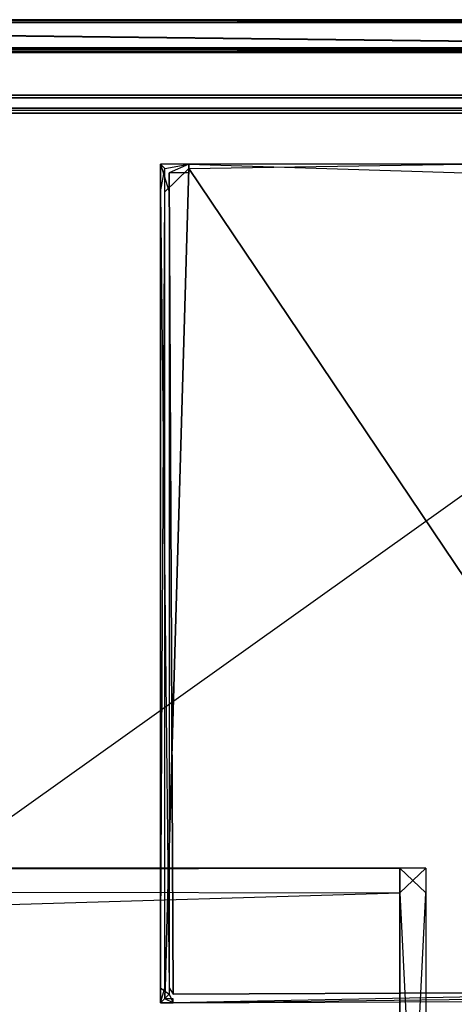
# Model space of a CAD drawing. Extents: x 0 to 0.8, y -0.501 to 0.
# Tile 105 of 114: x 0.765 to 0.779, y -0.032 to 0. Entities that reach past the tile are written whole.
import ezdxf

# ---------------------------------------------------------------- set-up
doc = ezdxf.new("R2010")
doc.units = 0
for name, color, linetype in [('L14_KORPUS1_0___REPLACEMTFOREMP', 7, 'CONTINUOUS'), ('L37_FL_CHE_5___REPLACEMTFOREMPT', 7, 'CONTINUOUS'), ('L3_ABDECKPL_0___REPLACEMTFOREMP', 7, 'CONTINUOUS'), ('L6_KORPUS2_4___REPLACEMTFOREMPT', 7, 'CONTINUOUS')]:
    doc.layers.add(name, color=color, linetype=linetype)

msp = doc.modelspace()

# ---------------------------------------------------------------- linework, layer by layer
at = {"layer": 'L14_KORPUS1_0___REPLACEMTFOREMP', "color": 8}
for points, invisible_edges in [([(0.797254, -0.002581, 0.007289), (0.1, -0.002482, 0.00719), (0.1, -0.002581, 0.007289), (0.797254, -0.002581, 0.007289)], 13), ([(0.1, -0.002482, 0.00719), (0.797254, -0.002581, 0.007289), (0.797295, -0.002482, 0.00719), (0.1, -0.002482, 0.00719)], 14), ([(0.1, -0.002482, 0.000565), (0.797295, -0.002482, 0.007018), (0.797295, -0.002482, 0.000565), (0.1, -0.002482, 0.000565)], 13), ([(0.797295, -0.002482, 0.007018), (0.1, -0.002482, 0.000565), (0.1, -0.002482, 0.007018), (0.797295, -0.002482, 0.007018)], 14), ([(0.1, -0.002482, 0.007018), (0.797295, -0.002482, 0.00719), (0.797295, -0.002482, 0.007018), (0.1, -0.002482, 0.007018)], 13), ([(0.797295, -0.002482, 0.00719), (0.1, -0.002482, 0.007018), (0.1, -0.002482, 0.00719), (0.797295, -0.002482, 0.00719)], 14), ([(0.797295, -0.002482, 0.0005), (0.1, -0.002546, 0.000436), (0.1, -0.002482, 0.0005), (0.797295, -0.002482, 0.0005)], 13), ([(0.1, -0.002546, 0.000436), (0.797295, -0.002482, 0.0005), (0.797268, -0.002546, 0.000436), (0.1, -0.002546, 0.000436)], 14), ([(0.1, -0.002482, 0.0005), (0.797295, -0.002482, 0.000565), (0.797295, -0.002482, 0.0005), (0.1, -0.002482, 0.0005)], 13), ([(0.797295, -0.002482, 0.000565), (0.1, -0.002482, 0.0005), (0.1, -0.002482, 0.000565), (0.797295, -0.002482, 0.000565)], 14), ([(0.797268, -0.002546, 0.000436), (0.1, -0.002903, 0.00008), (0.1, -0.002546, 0.000436), (0.797268, -0.002546, 0.000436)], 13), ([(0.1, -0.002903, 0.00008), (0.797268, -0.002546, 0.000436), (0.797121, -0.002903, 0.000079), (0.1, -0.002903, 0.00008)], 14), ([(0.797111, -0.002925, 0.007633), (0.1, -0.002581, 0.007289), (0.1, -0.002925, 0.007633), (0.797111, -0.002925, 0.007633)], 13), ([(0.1, -0.002581, 0.007289), (0.797111, -0.002925, 0.007633), (0.797254, -0.002581, 0.007289), (0.1, -0.002581, 0.007289)], 14), ([(0.797121, -0.002903, 0.000079), (0.1, -0.002982), (0.1, -0.002903, 0.00008), (0.797121, -0.002903, 0.000079)], 13), ([(0.1, -0.002982), (0.797121, -0.002903, 0.000079), (0.797088, -0.002982), (0.1, -0.002982)], 14), ([(0.797088, -0.002982, 0.00769), (0.1, -0.002925, 0.007633), (0.1, -0.002982, 0.00769), (0.797088, -0.002982, 0.00769)], 13), ([(0.1, -0.002925, 0.007633), (0.797088, -0.002982, 0.00769), (0.797111, -0.002925, 0.007633), (0.1, -0.002925, 0.007633)], 14), ([(0.797088, -0.002982), (0.1, -0.003077), (0.1, -0.002982), (0.797088, -0.002982)], 13), ([(0.1, -0.003077), (0.797088, -0.002982), (0.797088, -0.003077), (0.1, -0.003077)], 14), ([(0.797088, -0.003078, 0.00769), (0.1, -0.002982, 0.00769), (0.1, -0.003078, 0.00769), (0.797088, -0.003078, 0.00769)], 13), ([(0.1, -0.002982, 0.00769), (0.797088, -0.003078, 0.00769), (0.797088, -0.002982, 0.00769), (0.1, -0.002982, 0.00769)], 14), ([(0.797088, -0.003077), (0.1, -0.499888), (0.1, -0.003077), (0.797088, -0.003077)], 13), ([(0.1, -0.499888), (0.797088, -0.003077), (0.797091, -0.499888), (0.1, -0.499888)], 10), ([(0.797091, -0.499887, 0.00769), (0.1, -0.003078, 0.00769), (0.1, -0.499887, 0.00769), (0.797091, -0.499887, 0.00769)], 13), ([(0.1, -0.003078, 0.00769), (0.797091, -0.499887, 0.00769), (0.797088, -0.003078, 0.00769), (0.1, -0.003078, 0.00769)], 10)]:
    msp.add_3dface(points, dxfattribs=dict(at, invisible_edges=invisible_edges))
at = {"layer": 'L37_FL_CHE_5___REPLACEMTFOREMPT', "color": 8}
for points, invisible_edges in [([(0.770444, -0.004762, 0.006922), (0.769644, -0.004897, 0.006922), (0.769509, -0.004762, 0.006922), (0.770444, -0.004762, 0.006922)], 13), ([(0.769644, -0.004897, 0.006922), (0.769509, -0.005669, 0.006922), (0.769509, -0.004762, 0.006922), (0.769644, -0.004897, 0.006922)], 13), ([(0.769793, -0.005669, 0.591042), (0.769509, -0.004762, 0.591042), (0.769509, -0.005669, 0.591042), (0.769793, -0.005669, 0.591042)], 13), ([(0.769509, -0.004762, 0.591042), (0.769793, -0.005669, 0.591042), (0.769793, -0.005046, 0.591042), (0.769509, -0.004762, 0.591042)], 14), ([(0.769793, -0.005046, 0.591042), (0.770444, -0.004762, 0.591042), (0.769509, -0.004762, 0.591042), (0.769793, -0.005046, 0.591042)], 13), ([(0.769509, -0.004762, 0.007135), (0.769509, -0.005669, 0.006922), (0.769509, -0.005669, 0.007135), (0.769509, -0.004762, 0.007135)], 13), ([(0.769509, -0.005669, 0.006922), (0.769509, -0.004762, 0.007135), (0.769509, -0.004762, 0.006922), (0.769509, -0.005669, 0.006922)], 14), ([(0.769509, -0.004762, 0.007135), (0.770444, -0.004762, 0.006922), (0.769509, -0.004762, 0.006922), (0.769509, -0.004762, 0.007135)], 13), ([(0.770444, -0.004762, 0.006922), (0.769509, -0.004762, 0.007135), (0.770444, -0.004762, 0.007135), (0.770444, -0.004762, 0.006922)], 14), ([(0.769509, -0.004762, 0.590237), (0.770444, -0.004762, 0.007135), (0.769509, -0.004762, 0.007135), (0.769509, -0.004762, 0.590237)], 13), ([(0.770444, -0.004762, 0.007135), (0.769509, -0.004762, 0.590237), (0.770444, -0.004762, 0.590237), (0.770444, -0.004762, 0.007135)], 14), ([(0.769509, -0.004762, 0.590237), (0.769509, -0.005669, 0.007135), (0.769509, -0.005669, 0.590237), (0.769509, -0.004762, 0.590237)], 13), ([(0.769509, -0.005669, 0.007135), (0.769509, -0.004762, 0.590237), (0.769509, -0.004762, 0.007135), (0.769509, -0.005669, 0.007135)], 14), ([(0.769509, -0.004762, 0.591042), (0.769509, -0.005669, 0.590237), (0.769509, -0.005669, 0.591042), (0.769509, -0.004762, 0.591042)], 13), ([(0.769509, -0.005669, 0.590237), (0.769509, -0.004762, 0.591042), (0.769509, -0.004762, 0.590237), (0.769509, -0.005669, 0.590237)], 14), ([(0.769509, -0.004762, 0.591042), (0.770444, -0.004762, 0.590237), (0.769509, -0.004762, 0.590237), (0.769509, -0.004762, 0.591042)], 13), ([(0.770444, -0.004762, 0.590237), (0.769509, -0.004762, 0.591042), (0.770444, -0.004762, 0.591042), (0.770444, -0.004762, 0.590237)], 14), ([(0.769644, -0.004897, 0.006922), (0.770444, -0.004762, 0.006922), (0.770444, -0.004897, 0.006922), (0.769644, -0.004897, 0.006922)], 14), ([(0.770444, -0.004762, 0.591042), (0.769793, -0.005046, 0.591042), (0.770444, -0.005046, 0.591042), (0.770444, -0.004762, 0.591042)], 14), ([(0.779532, -0.004762, 0.006922), (0.770444, -0.004897, 0.006922), (0.770444, -0.004762, 0.006922), (0.779532, -0.004762, 0.006922)], 13), ([(0.770444, -0.004897, 0.006922), (0.779532, -0.004762, 0.006922), (0.779532, -0.004897, 0.006922), (0.770444, -0.004897, 0.006922)], 14), ([(0.779532, -0.005046, 0.591042), (0.770444, -0.004762, 0.591042), (0.770444, -0.005046, 0.591042), (0.779532, -0.005046, 0.591042)], 13), ([(0.770444, -0.004762, 0.591042), (0.779532, -0.005046, 0.591042), (0.779532, -0.004762, 0.591042), (0.770444, -0.004762, 0.591042)], 14), ([(0.770444, -0.004762, 0.007135), (0.779532, -0.004762, 0.006922), (0.770444, -0.004762, 0.006922), (0.770444, -0.004762, 0.007135)], 13), ([(0.779532, -0.004762, 0.006922), (0.770444, -0.004762, 0.007135), (0.779532, -0.004762, 0.007135), (0.779532, -0.004762, 0.006922)], 14), ([(0.770444, -0.004762, 0.590237), (0.779532, -0.004762, 0.007135), (0.770444, -0.004762, 0.007135), (0.770444, -0.004762, 0.590237)], 13), ([(0.779532, -0.004762, 0.007135), (0.770444, -0.004762, 0.590237), (0.779532, -0.004762, 0.590237), (0.779532, -0.004762, 0.007135)], 14), ([(0.770444, -0.004762, 0.591042), (0.779532, -0.004762, 0.590237), (0.770444, -0.004762, 0.590237), (0.770444, -0.004762, 0.591042)], 13), ([(0.779532, -0.004762, 0.590237), (0.770444, -0.004762, 0.591042), (0.779532, -0.004762, 0.591042), (0.779532, -0.004762, 0.590237)], 14), ([(0.769509, -0.005669, 0.006922), (0.769644, -0.004897, 0.006922), (0.769644, -0.005669, 0.006922), (0.769509, -0.005669, 0.006922)], 14), ([(0.770444, -0.004897, 0.006922), (0.769644, -0.005669, 0.006922), (0.769644, -0.004897, 0.006922), (0.770444, -0.004897, 0.006922)], 13), ([(0.769644, -0.005669, 0.006922), (0.770444, -0.004897, 0.006922), (0.769644, -0.031875, 0.006922), (0.769644, -0.005669, 0.006922)], 10), ([(0.769644, -0.031875, 0.006922), (0.770444, -0.004897, 0.006922), (0.769644, -0.03224, 0.006922), (0.769644, -0.031875, 0.006922)], 13), ([(0.769644, -0.03224, 0.006922), (0.770444, -0.004897, 0.006922), (0.76992, -0.032239, 0.006922), (0.769644, -0.03224, 0.006922)], 10), ([(0.769793, -0.005669, 0.591042), (0.769919, -0.032089, 0.591042), (0.769793, -0.005046, 0.591042), (0.769793, -0.005669, 0.591042)], 13), ([(0.769793, -0.005046, 0.591042), (0.769919, -0.032089, 0.591042), (0.770444, -0.005046, 0.591042), (0.769793, -0.005046, 0.591042)], 10), ([(0.770444, -0.005046, 0.591042), (0.769919, -0.032089, 0.591042), (0.788774, -0.031996, 0.591042), (0.770444, -0.005046, 0.591042)], 13), ([(0.76992, -0.032239, 0.006922), (0.770444, -0.004897, 0.006922), (0.788775, -0.032146, 0.006922), (0.76992, -0.032239, 0.006922)], 13), ([(0.788775, -0.032146, 0.006922), (0.770444, -0.004897, 0.006922), (0.779532, -0.004897, 0.006922), (0.788775, -0.032146, 0.006922)], 10), ([(0.770444, -0.005046, 0.591042), (0.788774, -0.031996, 0.591042), (0.779532, -0.005046, 0.591042), (0.770444, -0.005046, 0.591042)], 13), ([(0.769644, -0.005669, 0.006922), (0.769509, -0.031875, 0.006922), (0.769509, -0.005669, 0.006922), (0.769644, -0.005669, 0.006922)], 13), ([(0.769509, -0.031875, 0.006922), (0.769644, -0.005669, 0.006922), (0.769644, -0.031875, 0.006922), (0.769509, -0.031875, 0.006922)], 14), ([(0.769793, -0.031875, 0.591042), (0.769509, -0.005669, 0.591042), (0.769509, -0.031875, 0.591042), (0.769793, -0.031875, 0.591042)], 13), ([(0.769509, -0.005669, 0.591042), (0.769793, -0.031875, 0.591042), (0.769793, -0.005669, 0.591042), (0.769509, -0.005669, 0.591042)], 14), ([(0.769509, -0.005669, 0.007135), (0.769509, -0.031875, 0.006922), (0.769509, -0.031875, 0.007135), (0.769509, -0.005669, 0.007135)], 13), ([(0.769509, -0.031875, 0.006922), (0.769509, -0.005669, 0.007135), (0.769509, -0.005669, 0.006922), (0.769509, -0.031875, 0.006922)], 14), ([(0.769509, -0.005669, 0.590237), (0.769509, -0.031875, 0.007135), (0.769509, -0.031875, 0.590237), (0.769509, -0.005669, 0.590237)], 13), ([(0.769509, -0.031875, 0.007135), (0.769509, -0.005669, 0.590237), (0.769509, -0.005669, 0.007135), (0.769509, -0.031875, 0.007135)], 14), ([(0.769509, -0.005669, 0.591042), (0.769509, -0.031875, 0.590237), (0.769509, -0.031875, 0.591042), (0.769509, -0.005669, 0.591042)], 13), ([(0.769509, -0.031875, 0.590237), (0.769509, -0.005669, 0.591042), (0.769509, -0.005669, 0.590237), (0.769509, -0.031875, 0.590237)], 14), ([(0.769793, -0.031875, 0.591042), (0.769919, -0.032089, 0.591042), (0.769793, -0.005669, 0.591042), (0.769793, -0.031875, 0.591042)], 10), ([(0.769644, -0.031875, 0.006922), (0.769509, -0.032376, 0.006922), (0.769509, -0.031875, 0.006922), (0.769644, -0.031875, 0.006922)], 13), ([(0.769509, -0.032376, 0.006922), (0.769644, -0.031875, 0.006922), (0.769644, -0.03224, 0.006922), (0.769509, -0.032376, 0.006922)], 14), ([(0.769793, -0.03209, 0.591042), (0.769509, -0.031875, 0.591042), (0.769509, -0.032376, 0.591042), (0.769793, -0.03209, 0.591042)], 13), ([(0.769509, -0.031875, 0.591042), (0.769793, -0.03209, 0.591042), (0.769793, -0.031875, 0.591042), (0.769509, -0.031875, 0.591042)], 14), ([(0.769509, -0.031875, 0.007135), (0.769509, -0.032376, 0.006922), (0.769509, -0.032376, 0.007135), (0.769509, -0.031875, 0.007135)], 13), ([(0.769509, -0.032376, 0.006922), (0.769509, -0.031875, 0.007135), (0.769509, -0.031875, 0.006922), (0.769509, -0.032376, 0.006922)], 14), ([(0.769509, -0.031875, 0.590237), (0.769509, -0.032376, 0.007135), (0.769509, -0.032376, 0.590237), (0.769509, -0.031875, 0.590237)], 13), ([(0.769509, -0.032376, 0.007135), (0.769509, -0.031875, 0.590237), (0.769509, -0.031875, 0.007135), (0.769509, -0.032376, 0.007135)], 14), ([(0.769509, -0.031875, 0.591042), (0.769509, -0.032376, 0.590237), (0.769509, -0.032376, 0.591042), (0.769509, -0.031875, 0.591042)], 13), ([(0.769509, -0.032376, 0.590237), (0.769509, -0.031875, 0.591042), (0.769509, -0.031875, 0.590237), (0.769509, -0.032376, 0.590237)], 14), ([(0.769921, -0.032374, 0.591042), (0.769793, -0.03209, 0.591042), (0.769509, -0.032376, 0.591042), (0.769921, -0.032374, 0.591042)], 13), ([(0.769919, -0.032089, 0.591042), (0.769793, -0.031875, 0.591042), (0.769793, -0.03209, 0.591042), (0.769919, -0.032089, 0.591042)], 13), ([(0.769793, -0.03209, 0.591042), (0.769921, -0.032374, 0.591042), (0.769919, -0.032089, 0.591042), (0.769793, -0.03209, 0.591042)], 14), ([(0.769921, -0.032374, 0.591042), (0.788774, -0.031996, 0.591042), (0.769919, -0.032089, 0.591042), (0.769921, -0.032374, 0.591042)], 13), ([(0.788774, -0.031996, 0.591042), (0.769919, -0.032089, 0.591042), (0.788774, -0.031996, 0.591042)], 10), ([(0.788774, -0.031996, 0.591042), (0.769921, -0.032374, 0.591042), (0.788776, -0.03228, 0.591042), (0.788774, -0.031996, 0.591042)], 14), ([(0.769644, -0.03224, 0.006922), (0.769921, -0.032374, 0.006922), (0.769509, -0.032376, 0.006922), (0.769644, -0.03224, 0.006922)], 13), ([(0.769921, -0.032374, 0.006922), (0.769509, -0.032376, 0.007135), (0.769509, -0.032376, 0.006922), (0.769921, -0.032374, 0.006922)], 13), ([(0.769509, -0.032376, 0.007135), (0.769921, -0.032374, 0.006922), (0.769921, -0.032374, 0.007135), (0.769509, -0.032376, 0.007135)], 14), ([(0.769921, -0.032374, 0.590237), (0.769509, -0.032376, 0.007135), (0.769921, -0.032374, 0.007135), (0.769921, -0.032374, 0.590237)], 13), ([(0.769509, -0.032376, 0.007135), (0.769921, -0.032374, 0.590237), (0.769509, -0.032376, 0.590237), (0.769509, -0.032376, 0.007135)], 14), ([(0.769921, -0.032374, 0.591042), (0.769509, -0.032376, 0.590237), (0.769921, -0.032374, 0.590237), (0.769921, -0.032374, 0.591042)], 13), ([(0.769509, -0.032376, 0.590237), (0.769921, -0.032374, 0.591042), (0.769509, -0.032376, 0.591042), (0.769509, -0.032376, 0.590237)], 14), ([(0.769921, -0.032374, 0.006922), (0.769644, -0.03224, 0.006922), (0.76992, -0.032239, 0.006922), (0.769921, -0.032374, 0.006922)], 14), ([(0.788775, -0.032146, 0.006922), (0.769921, -0.032374, 0.006922), (0.76992, -0.032239, 0.006922), (0.788775, -0.032146, 0.006922)], 13), ([(0.769921, -0.032374, 0.006922), (0.788775, -0.032146, 0.006922), (0.788776, -0.03228, 0.006922), (0.769921, -0.032374, 0.006922)], 14), ([(0.788776, -0.03228, 0.006922), (0.769921, -0.032374, 0.007135), (0.769921, -0.032374, 0.006922), (0.788776, -0.03228, 0.006922)], 13), ([(0.769921, -0.032374, 0.007135), (0.788776, -0.03228, 0.006922), (0.788776, -0.03228, 0.007135), (0.769921, -0.032374, 0.007135)], 14), ([(0.788776, -0.03228, 0.007135), (0.769921, -0.032374, 0.590237), (0.769921, -0.032374, 0.007135), (0.788776, -0.03228, 0.007135)], 13), ([(0.769921, -0.032374, 0.590237), (0.788776, -0.03228, 0.007135), (0.788776, -0.03228, 0.590237), (0.769921, -0.032374, 0.590237)], 14), ([(0.788776, -0.03228, 0.590237), (0.769921, -0.032374, 0.591042), (0.769921, -0.032374, 0.590237), (0.788776, -0.03228, 0.590237)], 13), ([(0.769921, -0.032374, 0.591042), (0.788776, -0.03228, 0.590237), (0.788776, -0.03228, 0.591042), (0.769921, -0.032374, 0.591042)], 14)]:
    msp.add_3dface(points, dxfattribs=dict(at, invisible_edges=invisible_edges))
at = {"layer": 'L3_ABDECKPL_0___REPLACEMTFOREMP', "color": 39}
for points, invisible_edges in [([(0.728221, 0, 0.592354), (0.798748, 0, 0.592217), (0.728221, 0, 0.592217), (0.728221, 0, 0.592354)], 13), ([(0.798748, 0, 0.592217), (0.728221, 0, 0.592354), (0.798748, 0, 0.592354), (0.798748, 0, 0.592217)], 14), ([(0.728221, 0, 0.592217), (0.798706, -0.000101, 0.592115), (0.728221, -0.000101, 0.592115), (0.728221, 0, 0.592217)], 13), ([(0.798706, -0.000101, 0.592115), (0.728221, 0, 0.592217), (0.798748, 0, 0.592217), (0.798706, -0.000101, 0.592115)], 14), ([(0.728221, 0, 0.602038), (0.798748, 0, 0.592354), (0.728221, 0, 0.592354), (0.728221, 0, 0.602038)], 13), ([(0.798748, 0, 0.592354), (0.728221, 0, 0.602038), (0.798748, 0, 0.602038), (0.798748, 0, 0.592354)], 14), ([(0.728221, -0.000108, 0.602325), (0.798748, 0, 0.602217), (0.728221, 0, 0.602217), (0.728221, -0.000108, 0.602325)], 13), ([(0.798748, 0, 0.602217), (0.728221, -0.000108, 0.602325), (0.798703, -0.000108, 0.602325), (0.798748, 0, 0.602217)], 14), ([(0.728221, 0, 0.602217), (0.798748, 0, 0.602038), (0.728221, 0, 0.602038), (0.728221, 0, 0.602217)], 13), ([(0.798748, 0, 0.602038), (0.728221, 0, 0.602217), (0.798748, 0, 0.602217), (0.798748, 0, 0.602038)], 14), ([(0.728221, -0.000101, 0.592115), (0.798364, -0.00093, 0.591287), (0.728221, -0.00093, 0.591287), (0.728221, -0.000101, 0.592115)], 13), ([(0.798364, -0.00093, 0.591287), (0.728221, -0.000101, 0.592115), (0.798706, -0.000101, 0.592115), (0.798364, -0.00093, 0.591287)], 14), ([(0.798359, -0.00094, 0.603156), (0.728221, -0.000108, 0.602325), (0.728221, -0.00094, 0.603156), (0.798359, -0.00094, 0.603156)], 13), ([(0.728221, -0.000108, 0.602325), (0.798359, -0.00094, 0.603156), (0.798703, -0.000108, 0.602325), (0.728221, -0.000108, 0.602325)], 14), ([(0.728221, -0.00093, 0.591287), (0.798335, -0.001, 0.591217), (0.728221, -0.001, 0.591217), (0.728221, -0.00093, 0.591287)], 13), ([(0.798335, -0.001, 0.591217), (0.728221, -0.00093, 0.591287), (0.798364, -0.00093, 0.591287), (0.798335, -0.001, 0.591217)], 14), ([(0.728221, -0.001, 0.603217), (0.798359, -0.00094, 0.603156), (0.728221, -0.00094, 0.603156), (0.728221, -0.001, 0.603217)], 13), ([(0.798359, -0.00094, 0.603156), (0.728221, -0.001, 0.603217), (0.798335, -0.001, 0.603217), (0.798359, -0.00094, 0.603156)], 14), ([(0.728221, -0.001093, 0.591217), (0.798384, -0.499907, 0.591217), (0.724135, -0.499907, 0.591217), (0.728221, -0.001093, 0.591217)], 13), ([(0.798335, -0.001, 0.591217), (0.728221, -0.001093, 0.591217), (0.728221, -0.001, 0.591217), (0.798335, -0.001, 0.591217)], 13), ([(0.728221, -0.001093, 0.591217), (0.798335, -0.001, 0.591217), (0.798335, -0.001093, 0.591217), (0.728221, -0.001093, 0.591217)], 14), ([(0.798335, -0.00109, 0.603217), (0.728221, -0.001, 0.603217), (0.728221, -0.00109, 0.603217), (0.798335, -0.00109, 0.603217)], 13), ([(0.728221, -0.001, 0.603217), (0.798335, -0.00109, 0.603217), (0.798335, -0.001, 0.603217), (0.728221, -0.001, 0.603217)], 14), ([(0.798384, -0.49991, 0.603217), (0.728221, -0.00109, 0.603217), (0.728221, -0.49991, 0.603217), (0.798384, -0.49991, 0.603217)], 13), ([(0.728221, -0.00109, 0.603217), (0.798384, -0.49991, 0.603217), (0.798335, -0.00109, 0.603217), (0.728221, -0.00109, 0.603217)], 10), ([(0.798384, -0.499907, 0.591217), (0.728221, -0.001093, 0.591217), (0.798335, -0.001093, 0.591217), (0.798384, -0.499907, 0.591217)], 10)]:
    msp.add_3dface(points, dxfattribs=dict(at, invisible_edges=invisible_edges))
at = {"layer": 'L6_KORPUS2_4___REPLACEMTFOREMPT', "color": 250}
for points, invisible_edges in [([(0.2, -0.027942, 0.59026), (0.777388, -0.027942, 0.591044), (0.777388, -0.027942, 0.59026), (0.2, -0.027942, 0.59026)], 13), ([(0.777388, -0.027942, 0.591044), (0.2, -0.027942, 0.59026), (0.2, -0.027942, 0.591044), (0.777388, -0.027942, 0.591044)], 14), ([(0.2, -0.027942, 0.59026), (0.777388, -0.027942, 0.551358), (0.2, -0.027942, 0.551358), (0.2, -0.027942, 0.59026)], 13), ([(0.777388, -0.027942, 0.551358), (0.2, -0.027942, 0.59026), (0.777388, -0.027942, 0.59026), (0.777388, -0.027942, 0.551358)], 14), ([(0.2, -0.027942, 0.551358), (0.777388, -0.027942, 0.550836), (0.2, -0.027942, 0.550836), (0.2, -0.027942, 0.551358)], 13), ([(0.777388, -0.027942, 0.550836), (0.2, -0.027942, 0.551358), (0.777388, -0.027942, 0.551358), (0.777388, -0.027942, 0.550836)], 14), ([(0.777388, -0.028748, 0.591044), (0.2, -0.027942, 0.591044), (0.2, -0.028748, 0.591044), (0.777388, -0.028748, 0.591044)], 13), ([(0.2, -0.027942, 0.591044), (0.777388, -0.028748, 0.591044), (0.777388, -0.027942, 0.591044), (0.2, -0.027942, 0.591044)], 14), ([(0.777388, -0.027942, 0.550836), (0.2, -0.028748, 0.550836), (0.2, -0.027942, 0.550836), (0.777388, -0.027942, 0.550836)], 13), ([(0.2, -0.028748, 0.550836), (0.777388, -0.027942, 0.550836), (0.777388, -0.028748, 0.550836), (0.2, -0.028748, 0.550836)], 14), ([(0.777388, -0.027942, 0.591044), (0.778246, -0.027942, 0.59026), (0.777388, -0.027942, 0.59026), (0.777388, -0.027942, 0.591044)], 13), ([(0.778246, -0.027942, 0.59026), (0.777388, -0.027942, 0.591044), (0.778246, -0.027942, 0.591044), (0.778246, -0.027942, 0.59026)], 14), ([(0.777388, -0.027942, 0.59026), (0.778246, -0.027942, 0.551358), (0.777388, -0.027942, 0.551358), (0.777388, -0.027942, 0.59026)], 13), ([(0.778246, -0.027942, 0.551358), (0.777388, -0.027942, 0.59026), (0.778246, -0.027942, 0.59026), (0.778246, -0.027942, 0.551358)], 14), ([(0.777388, -0.027942, 0.551358), (0.778246, -0.027942, 0.550836), (0.777388, -0.027942, 0.550836), (0.777388, -0.027942, 0.551358)], 13), ([(0.778246, -0.027942, 0.550836), (0.777388, -0.027942, 0.551358), (0.778246, -0.027942, 0.551358), (0.778246, -0.027942, 0.550836)], 14), ([(0.778246, -0.027942, 0.550836), (0.777388, -0.028748, 0.550836), (0.777388, -0.027942, 0.550836), (0.778246, -0.027942, 0.550836)], 13), ([(0.777388, -0.028748, 0.550836), (0.778246, -0.027942, 0.550836), (0.778246, -0.028748, 0.550836), (0.777388, -0.028748, 0.550836)], 14), ([(0.778246, -0.028748, 0.591044), (0.777388, -0.027942, 0.591044), (0.777388, -0.028748, 0.591044), (0.778246, -0.028748, 0.591044)], 13), ([(0.777388, -0.027942, 0.591044), (0.778246, -0.028748, 0.591044), (0.778246, -0.027942, 0.591044), (0.777388, -0.027942, 0.591044)], 14), ([(0.778246, -0.028748, 0.59026), (0.778246, -0.027942, 0.591044), (0.778246, -0.028748, 0.591044), (0.778246, -0.028748, 0.59026)], 13), ([(0.778246, -0.027942, 0.591044), (0.778246, -0.028748, 0.59026), (0.778246, -0.027942, 0.59026), (0.778246, -0.027942, 0.591044)], 14), ([(0.778246, -0.028748, 0.551358), (0.778246, -0.027942, 0.59026), (0.778246, -0.028748, 0.59026), (0.778246, -0.028748, 0.551358)], 13), ([(0.778246, -0.027942, 0.59026), (0.778246, -0.028748, 0.551358), (0.778246, -0.027942, 0.551358), (0.778246, -0.027942, 0.59026)], 14), ([(0.778246, -0.028748, 0.550836), (0.778246, -0.027942, 0.551358), (0.778246, -0.028748, 0.551358), (0.778246, -0.028748, 0.550836)], 13), ([(0.778246, -0.027942, 0.551358), (0.778246, -0.028748, 0.550836), (0.778246, -0.027942, 0.550836), (0.778246, -0.027942, 0.551358)], 14), ([(0.777388, -0.046135, 0.591044), (0.2, -0.028748, 0.591044), (0.2, -0.046135, 0.591044), (0.777388, -0.046135, 0.591044)], 13), ([(0.2, -0.028748, 0.591044), (0.777388, -0.046135, 0.591044), (0.777388, -0.028748, 0.591044), (0.2, -0.028748, 0.591044)], 14), ([(0.777388, -0.028748, 0.550836), (0.2, -0.046135, 0.550836), (0.2, -0.028748, 0.550836), (0.777388, -0.028748, 0.550836)], 13), ([(0.2, -0.046135, 0.550836), (0.777388, -0.028748, 0.550836), (0.777388, -0.046135, 0.550836), (0.2, -0.046135, 0.550836)], 14), ([(0.778246, -0.028748, 0.550836), (0.777388, -0.046135, 0.550836), (0.777388, -0.028748, 0.550836), (0.778246, -0.028748, 0.550836)], 13), ([(0.777388, -0.046135, 0.550836), (0.778246, -0.028748, 0.550836), (0.778246, -0.046135, 0.550836), (0.777388, -0.046135, 0.550836)], 14), ([(0.778246, -0.046135, 0.591044), (0.777388, -0.028748, 0.591044), (0.777388, -0.046135, 0.591044), (0.778246, -0.046135, 0.591044)], 13), ([(0.777388, -0.028748, 0.591044), (0.778246, -0.046135, 0.591044), (0.778246, -0.028748, 0.591044), (0.777388, -0.028748, 0.591044)], 14), ([(0.778246, -0.046135, 0.550836), (0.778246, -0.028748, 0.551358), (0.778246, -0.046135, 0.551358), (0.778246, -0.046135, 0.550836)], 13), ([(0.778246, -0.028748, 0.551358), (0.778246, -0.046135, 0.550836), (0.778246, -0.028748, 0.550836), (0.778246, -0.028748, 0.551358)], 14), ([(0.778246, -0.046135, 0.551358), (0.778246, -0.028748, 0.59026), (0.778246, -0.046135, 0.59026), (0.778246, -0.046135, 0.551358)], 13), ([(0.778246, -0.028748, 0.59026), (0.778246, -0.046135, 0.551358), (0.778246, -0.028748, 0.551358), (0.778246, -0.028748, 0.59026)], 14), ([(0.778246, -0.046135, 0.59026), (0.778246, -0.028748, 0.591044), (0.778246, -0.046135, 0.591044), (0.778246, -0.046135, 0.59026)], 13), ([(0.778246, -0.028748, 0.591044), (0.778246, -0.046135, 0.59026), (0.778246, -0.028748, 0.59026), (0.778246, -0.028748, 0.591044)], 14)]:
    msp.add_3dface(points, dxfattribs=dict(at, invisible_edges=invisible_edges))

doc.saveas('drawing.dxf')
